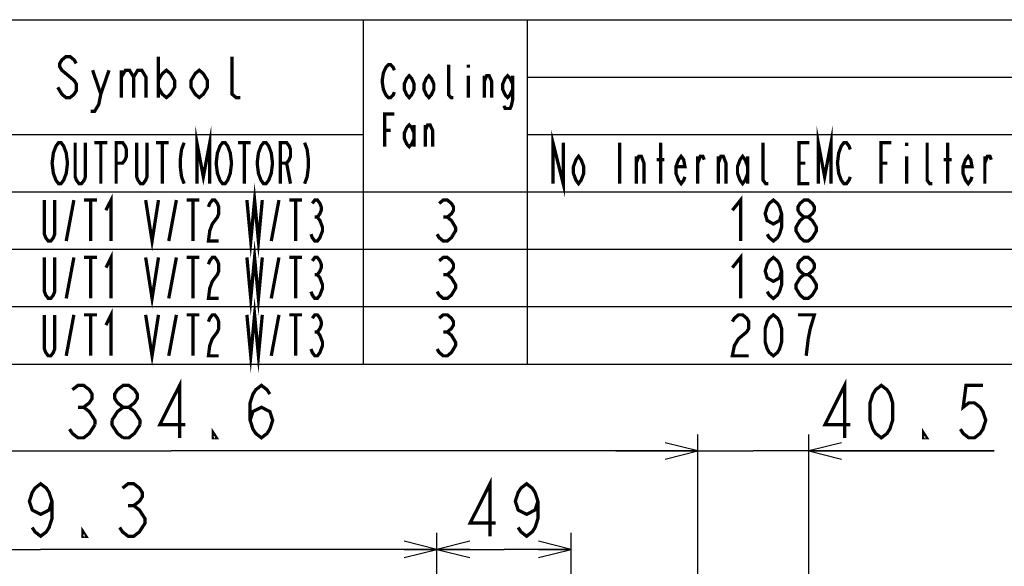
# Model space of a CAD drawing. Extents: x 33 to 410, y 33 to 287.
# Tile 89 of 90: x 289 to 349, y 254 to 287. Entities that reach past the tile are written whole.
import ezdxf

# ---------------------------------------------------------------- set-up
doc = ezdxf.new("R2010")
doc.units = 0
doc.header["$LTSCALE"] = 23.1
doc.layers.get('0').update_dxf_attribs({"linetype": 'CONTINUOUS'})
doc.layers.add('ALL_DIM', color=7, linetype='CONTINUOUS')
doc.layers.add('ALL_NOTE', color=7, linetype='CONTINUOUS')
doc.dimstyles.get("Standard").update_dxf_attribs({"dimtxt": 2.5, "dimasz": 2.5, "dimexe": 1.25, "dimexo": 0.625, "dimtad": 1, "dimcen": 2.5, "dimazin": 3, "dimtfac": 1, "dimtmove": 0, "dimatfit": 3})

# ---------------------------------------------------------------- blocks, each defined once
blk = doc.blocks.new('_OPEN')
at = {"color": 0, "linetype": 'BYBLOCK'}
for p, q in [((0, 0), (-1, 0.25)), ((-1, -0.25), (0, 0)), ((-1, 0), (0, 0))]:
    blk.add_line(p, q, dxfattribs=at)
blk = doc.blocks.new('*D37')
at = {"layer": 'ALL_DIM', "color": 2, "linetype": 'CONTINUOUS'}
for p, q in [((314.489, 200.627), (314.489, 255.698)), ((322.672, 250.29), (322.672, 255.698)), ((314.489, 254.698), (318.581, 254.698)), ((322.672, 254.698), (318.581, 254.698)), ((322.672, 200.627), (322.672, 240.247))]:
    blk.add_line(p, q, dxfattribs=at)
at = {"layer": 'ALL_DIM', "color": 2, "linetype": 'CONTINUOUS', "xscale": 2, "yscale": 2, "zscale": 2, "rotation": 180}
blk.add_blockref('_OPEN', (314.489, 254.698), dxfattribs=at)
at = {"layer": 'ALL_DIM', "color": 2, "linetype": 'CONTINUOUS', "xscale": 2, "yscale": 2, "zscale": 2}
blk.add_blockref('_OPEN', (322.672, 254.698), dxfattribs=at)
blk = doc.blocks.new('*D38')
at = {"layer": 'ALL_DIM', "color": 2, "linetype": 'CONTINUOUS'}
for p, q in [((330.396, 250.02), (330.396, 261.698)), ((337.16, 249.966), (337.16, 261.698)), ((330.396, 260.698), (325.396, 260.698)), ((325.396, 260.698), (333.778, 260.698)), ((348.463, 260.698), (333.778, 260.698)), ((337.16, 260.698), (348.463, 260.698)), ((330.396, 200.627), (330.396, 240.409)), ((337.16, 200.627), (337.16, 240.193))]:
    blk.add_line(p, q, dxfattribs=at)
at = {"layer": 'ALL_DIM', "color": 2, "linetype": 'CONTINUOUS', "xscale": 2, "yscale": 2, "zscale": 2}
blk.add_blockref('_OPEN', (330.396, 260.698), dxfattribs=at)
at = {"layer": 'ALL_DIM', "color": 2, "linetype": 'CONTINUOUS', "xscale": 2, "yscale": 2, "zscale": 2, "rotation": 180}
blk.add_blockref('_OPEN', (337.16, 260.698), dxfattribs=at)
blk = doc.blocks.new('*D39')
at = {"layer": 'ALL_DIM', "color": 2, "linetype": 'CONTINUOUS'}
for p, q in [((266.176, 174.83), (266.176, 261.698)), ((330.396, 251), (330.396, 261.698)), ((266.176, 260.698), (298.286, 260.698)), ((330.396, 260.698), (298.286, 260.698))]:
    blk.add_line(p, q, dxfattribs=at)
at = {"layer": 'ALL_DIM', "color": 2, "linetype": 'CONTINUOUS', "xscale": 2, "yscale": 2, "zscale": 2, "rotation": 180}
blk.add_blockref('_OPEN', (266.176, 260.698), dxfattribs=at)
at = {"layer": 'ALL_DIM', "color": 2, "linetype": 'CONTINUOUS', "xscale": 2, "yscale": 2, "zscale": 2}
blk.add_blockref('_OPEN', (330.396, 260.698), dxfattribs=at)
blk = doc.blocks.new('*D40')
at = {"layer": 'ALL_DIM', "color": 2, "linetype": 'CONTINUOUS'}
for p, q in [((266.176, 174.83), (266.176, 255.698)), ((314.489, 200.627), (314.489, 255.698)), ((266.176, 254.698), (290.333, 254.698)), ((314.489, 254.698), (290.333, 254.698))]:
    blk.add_line(p, q, dxfattribs=at)
at = {"layer": 'ALL_DIM', "color": 2, "linetype": 'CONTINUOUS', "xscale": 2, "yscale": 2, "zscale": 2, "rotation": 180}
blk.add_blockref('_OPEN', (266.176, 254.698), dxfattribs=at)
at = {"layer": 'ALL_DIM', "color": 2, "linetype": 'CONTINUOUS', "xscale": 2, "yscale": 2, "zscale": 2}
blk.add_blockref('_OPEN', (314.489, 254.698), dxfattribs=at)

msp = doc.modelspace()

# ---------------------------------------------------------------- linework, layer by layer
at = {"color": 2, "linetype": 'CONTINUOUS'}
for p, q in [((170, 287), (410, 287)), ((310, 287), (310, 266)), ((320, 287), (320, 266)), ((320, 283.5), (410, 283.5)), ((222, 280), (310, 280)), ((320, 280), (410, 280)), ((170, 276.5), (410, 276.5)), ((170, 273), (410, 273)), ((170, 269.5), (410, 269.5)), ((170, 266), (410, 266))]:
    msp.add_line(p, q, dxfattribs=at)
at = {"color": 2, "linetype": 'CONTINUOUS', "const_width": 0.2}
for points in [[(302.906, 272.5), (303.141, 270), (303.375, 272.5), (303.609, 270), (303.844, 272.5)], [(291.188, 272.5), (291.188, 270.417), (291.109, 270.208), (290.953, 270), (290.797, 270), (290.641, 270.208), (290.563, 270.417), (290.563, 272.5)], [(291.891, 270), (292.359, 272.5)], [(292.984, 272.5), (293.766, 272.5)], [(293.375, 272.5), (293.375, 270)], [(294.312, 271.875), (294.625, 272.5), (294.625, 270)], [(296.734, 272.5), (297.125, 270), (297.516, 272.5)], [(298.141, 270), (298.609, 272.5)], [(299.234, 272.5), (300.016, 272.5)], [(299.625, 272.5), (299.625, 270)], [(300.562, 272.083), (300.641, 272.292), (300.797, 272.5), (300.953, 272.5), (301.109, 272.292), (301.188, 272.083), (301.188, 271.667), (301.109, 271.458), (300.953, 271.25), (300.797, 271.042), (300.641, 270.625), (300.562, 270), (301.188, 270)], [(304.391, 270), (304.859, 272.5)], [(305.484, 272.5), (306.266, 272.5)], [(305.875, 272.5), (305.875, 270)], [(306.891, 272.292), (307.047, 272.5), (307.203, 272.5), (307.359, 272.292), (307.437, 272.083), (307.437, 271.875), (307.359, 271.667), (307.203, 271.458), (307.359, 271.25), (307.437, 271.042), (307.516, 270.833), (307.516, 270.625), (307.437, 270.417), (307.359, 270.208), (307.203, 270), (307.047, 270), (306.891, 270.208), (306.813, 270.417)], [(314.625, 272.292), (314.875, 272.5), (315.125, 272.5), (315.375, 272.292), (315.5, 272.083), (315.5, 271.875), (315.375, 271.667), (315.125, 271.458), (315.375, 271.25), (315.5, 271.042), (315.625, 270.833), (315.625, 270.625), (315.5, 270.417), (315.375, 270.208), (315.125, 270), (314.875, 270), (314.625, 270.208), (314.5, 270.417)], [(332.5, 271.875), (333, 272.5), (333, 270)], [(335.5, 271.667), (335.375, 271.25), (335, 271.042), (334.625, 271.25), (334.5, 271.667), (334.625, 272.083), (334.75, 272.292), (335, 272.5), (335.25, 272.292), (335.375, 272.083), (335.5, 271.667), (335.5, 270.833), (335.375, 270.417), (335.25, 270.208), (335, 270), (334.75, 270.208), (334.625, 270.417)], [(336.875, 271.458), (336.625, 271.667), (336.5, 271.875), (336.5, 272.083), (336.625, 272.292), (336.875, 272.5), (337.125, 272.5), (337.375, 272.292), (337.5, 272.083), (337.5, 271.875), (337.375, 271.667), (337.125, 271.458)], [(307.047, 271.458), (307.203, 271.458)], [(314.875, 271.458), (315.125, 271.458)], [(336.875, 270), (336.625, 270.208), (336.5, 270.417), (336.375, 270.625), (336.375, 270.833), (336.5, 271.042), (336.625, 271.25), (336.875, 271.458), (337.125, 271.458), (337.375, 271.25), (337.5, 271.042), (337.625, 270.833), (337.625, 270.625), (337.5, 270.417), (337.375, 270.208), (337.125, 270), (336.875, 270)], [(302.906, 269), (303.141, 266.5), (303.375, 269), (303.609, 266.5), (303.844, 269)], [(291.188, 269), (291.188, 266.917), (291.109, 266.708), (290.953, 266.5), (290.797, 266.5), (290.641, 266.708), (290.563, 266.917), (290.563, 269)], [(291.891, 266.5), (292.359, 269)], [(292.984, 269), (293.766, 269)], [(293.375, 269), (293.375, 266.5)], [(294.312, 268.375), (294.625, 269), (294.625, 266.5)], [(296.734, 269), (297.125, 266.5), (297.516, 269)], [(298.141, 266.5), (298.609, 269)], [(299.234, 269), (300.016, 269)], [(299.625, 269), (299.625, 266.5)], [(300.562, 268.583), (300.641, 268.792), (300.797, 269), (300.953, 269), (301.109, 268.792), (301.188, 268.583), (301.188, 268.167), (301.109, 267.958), (300.953, 267.75), (300.797, 267.542), (300.641, 267.125), (300.562, 266.5), (301.188, 266.5)], [(304.391, 266.5), (304.859, 269)], [(305.484, 269), (306.266, 269)], [(305.875, 269), (305.875, 266.5)], [(306.891, 268.792), (307.047, 269), (307.203, 269), (307.359, 268.792), (307.437, 268.583), (307.437, 268.375), (307.359, 268.167), (307.203, 267.958), (307.359, 267.75), (307.437, 267.542), (307.516, 267.333), (307.516, 267.125), (307.437, 266.917), (307.359, 266.708), (307.203, 266.5), (307.047, 266.5), (306.891, 266.708), (306.813, 266.917)], [(314.625, 268.792), (314.875, 269), (315.125, 269), (315.375, 268.792), (315.5, 268.583), (315.5, 268.375), (315.375, 268.167), (315.125, 267.958), (315.375, 267.75), (315.5, 267.542), (315.625, 267.333), (315.625, 267.125), (315.5, 266.917), (315.375, 266.708), (315.125, 266.5), (314.875, 266.5), (314.625, 266.708), (314.5, 266.917)], [(332.5, 268.583), (332.625, 268.792), (332.875, 269), (333.125, 269), (333.375, 268.792), (333.5, 268.583), (333.5, 268.167), (333.375, 267.958), (333.125, 267.75), (332.875, 267.542), (332.625, 267.125), (332.5, 266.5), (333.5, 266.5)], [(335, 266.5), (334.75, 266.708), (334.625, 266.917), (334.5, 267.333), (334.5, 268.167), (334.625, 268.583), (334.75, 268.792), (335, 269), (335.25, 268.792), (335.375, 268.583), (335.5, 268.167), (335.5, 267.333), (335.375, 266.917), (335.25, 266.708), (335, 266.5)], [(337, 266.5), (337.125, 267.542), (337.25, 268.167), (337.375, 268.583), (337.5, 269), (336.5, 269)], [(307.047, 267.958), (307.203, 267.958)], [(314.875, 267.958), (315.125, 267.958)]]:
    msp.add_lwpolyline(points, dxfattribs=at)
at = {"layer": 'ALL_DIM', "color": 2, "linetype": 'CONTINUOUS', "const_width": 0.2}
for points in [[(292.266, 264.432), (292.61, 264.698), (292.954, 264.698), (293.298, 264.432), (293.47, 264.165), (293.47, 263.898), (293.298, 263.632), (292.954, 263.365), (293.298, 263.098), (293.47, 262.832), (293.642, 262.565), (293.642, 262.298)], [(295.362, 263.365), (295.018, 263.632), (294.846, 263.898), (294.846, 264.165), (295.018, 264.432), (295.362, 264.698), (295.706, 264.698), (296.05, 264.432), (296.222, 264.165), (296.222, 263.898), (296.05, 263.632), (295.706, 263.365)], [(298.802, 261.498), (298.802, 264.698), (297.598, 262.298), (299.146, 262.298)], [(303.102, 262.565), (303.274, 263.098), (303.79, 263.365), (304.306, 263.098), (304.478, 262.565), (304.306, 262.032), (304.134, 261.765), (303.79, 261.498), (303.446, 261.765), (303.274, 262.032), (303.102, 262.565), (303.102, 263.632), (303.274, 264.165), (303.446, 264.432), (303.79, 264.698), (304.134, 264.432), (304.306, 264.165)], [(339.347, 261.498), (339.347, 264.698), (338.143, 262.298), (339.691, 262.298)], [(341.583, 261.498), (341.239, 261.765), (341.067, 262.032), (340.895, 262.565), (340.895, 263.632), (341.067, 264.165), (341.239, 264.432), (341.583, 264.698), (341.927, 264.432), (342.099, 264.165), (342.271, 263.632), (342.271, 262.565), (342.099, 262.032), (341.927, 261.765), (341.583, 261.498)], [(347.775, 264.698), (346.743, 264.698), (346.571, 263.365), (346.915, 263.632), (347.259, 263.632), (347.603, 263.365), (347.775, 263.098), (347.947, 262.565), (347.775, 262.032), (347.603, 261.765), (347.259, 261.498), (346.915, 261.498), (346.571, 261.765), (346.399, 262.032)], [(292.61, 263.365), (292.954, 263.365)], [(294.674, 262.565), (295.018, 263.098), (295.362, 263.365), (295.706, 263.365), (296.05, 263.098), (296.222, 262.832), (296.394, 262.565), (296.394, 262.298)], [(293.642, 262.298), (293.298, 261.765), (292.954, 261.498), (292.61, 261.498), (292.266, 261.765), (292.094, 262.032)], [(295.362, 261.498), (295.018, 261.765), (294.846, 262.032), (294.674, 262.298), (294.674, 262.565)], [(296.394, 262.298), (296.05, 261.765), (295.706, 261.498), (295.362, 261.498)], [(301.038, 261.498), (300.866, 261.498), (300.866, 261.765), (301.038, 261.498)], [(344.335, 261.498), (344.163, 261.498), (344.163, 261.765), (344.335, 261.498)], [(291.021, 257.632), (290.849, 257.098), (290.333, 256.832), (289.817, 257.098), (289.645, 257.632), (289.817, 258.165), (289.989, 258.432), (290.333, 258.698), (290.677, 258.432), (290.849, 258.165), (291.021, 257.632), (291.021, 256.565), (290.849, 256.032), (290.677, 255.765), (290.333, 255.498), (289.989, 255.765), (289.817, 256.032)], [(295.321, 258.432), (295.665, 258.698), (296.009, 258.698), (296.353, 258.432), (296.525, 258.165), (296.525, 257.898), (296.353, 257.632), (296.009, 257.365), (296.353, 257.098), (296.525, 256.832), (296.697, 256.565), (296.697, 256.298), (296.525, 256.032), (296.353, 255.765), (296.009, 255.498), (295.665, 255.498), (295.321, 255.765), (295.149, 256.032)], [(317.721, 255.498), (317.721, 258.698), (316.517, 256.298), (318.065, 256.298)], [(320.645, 257.632), (320.473, 257.098), (319.957, 256.832), (319.441, 257.098), (319.269, 257.632), (319.441, 258.165), (319.613, 258.432), (319.957, 258.698), (320.301, 258.432), (320.473, 258.165), (320.645, 257.632), (320.645, 256.565), (320.473, 256.032), (320.301, 255.765), (319.957, 255.498), (319.613, 255.765), (319.441, 256.032)], [(295.665, 257.365), (296.009, 257.365)], [(293.085, 255.498), (292.913, 255.498), (292.913, 255.765), (293.085, 255.498)]]:
    msp.add_lwpolyline(points, dxfattribs=at)
at = {"layer": 'ALL_NOTE', "color": 2, "linetype": 'CONTINUOUS', "const_width": 0.2}
for points in [[(292.5, 284.333), (292.375, 284.542), (292.125, 284.75), (291.875, 284.75), (291.625, 284.542), (291.5, 284.333), (291.5, 284.125), (291.625, 283.917), (291.875, 283.708), (292.125, 283.5), (292.375, 283.292), (292.5, 283.083), (292.5, 282.667), (292.375, 282.458), (292.125, 282.25), (291.875, 282.25), (291.625, 282.458), (291.5, 282.667), (291.375, 282.875)], [(297.5, 284.75), (297.5, 282.25)], [(302.5, 282.25), (302.25, 282.25), (302, 282.458), (302, 284.75)], [(293.5, 283.917), (294, 282.458), (293.875, 281.833), (293.625, 281.417), (293.375, 281.417)], [(294, 282.458), (294.5, 283.917)], [(295.25, 283.917), (295.25, 282.25)], [(295.25, 283.5), (295.5, 283.917), (295.75, 283.917), (296, 283.5), (296, 282.25)], [(296, 283.5), (296.25, 283.917), (296.5, 283.917), (296.75, 283.5), (296.75, 282.25)], [(297.5, 283.292), (297.75, 283.708), (298, 283.917), (298.25, 283.708), (298.5, 283.292), (298.5, 282.875), (298.25, 282.458), (298, 282.25), (297.75, 282.458), (297.5, 282.875)], [(300.5, 282.875), (300.25, 282.458), (300, 282.25), (299.75, 282.458), (299.5, 282.875), (299.5, 283.292), (299.75, 283.708), (300, 283.917), (300.25, 283.708), (300.5, 283.292), (300.5, 282.875)], [(311.9, 282.583), (311.825, 282.417), (311.675, 282.25), (311.525, 282.25), (311.375, 282.417), (311.3, 282.583), (311.225, 282.75), (311.15, 283.25), (311.225, 283.75), (311.3, 283.917), (311.375, 284.083), (311.525, 284.25), (311.675, 284.25), (311.825, 284.083), (311.9, 283.917)], [(315.5, 282.25), (315.35, 282.25), (315.2, 282.417), (315.2, 284.25)], [(316.4, 284.25), (316.4, 284.083)], [(313.1, 282.75), (312.95, 282.417), (312.8, 282.25), (312.65, 282.417), (312.5, 282.75), (312.5, 283.083), (312.65, 283.417), (312.8, 283.583), (312.95, 283.417), (313.1, 283.083), (313.1, 282.75)], [(314.3, 282.75), (314.15, 282.417), (314, 282.25), (313.85, 282.417), (313.7, 282.75), (313.7, 283.083), (313.85, 283.417), (314, 283.583), (314.15, 283.417), (314.3, 283.083), (314.3, 282.75)], [(316.4, 283.583), (316.4, 282.25)], [(317.375, 282.25), (317.375, 283.583)], [(317.375, 283.25), (317.525, 283.583), (317.675, 283.583), (317.825, 283.25), (317.825, 282.25)], [(319.1, 282.75), (318.95, 282.417), (318.8, 282.25), (318.65, 282.417), (318.5, 282.75), (318.5, 283.083), (318.65, 283.417), (318.8, 283.583), (318.95, 283.417), (319.1, 283.083)], [(319.1, 283.583), (319.1, 282.083), (319.025, 281.75), (318.95, 281.583), (318.65, 281.583), (318.575, 281.75)], [(311.3, 279.25), (311.3, 281.25), (311.9, 281.25)], [(299.859, 277), (299.859, 279.5), (300.25, 277.417), (300.641, 279.5), (300.641, 277)], [(311.3, 280.25), (311.675, 280.25)], [(313.1, 279.75), (312.95, 279.417), (312.8, 279.25), (312.65, 279.417), (312.5, 279.75), (312.5, 280.083), (312.65, 280.417), (312.8, 280.583), (312.95, 280.417), (313.1, 280.083)], [(313.1, 280.583), (313.1, 279.25)], [(313.775, 279.25), (313.775, 280.583)], [(313.775, 280.25), (313.925, 280.583), (314.075, 280.583), (314.225, 280.25), (314.225, 279.25)], [(321.562, 277), (321.562, 279.5), (322.188, 277), (322.188, 279.5)], [(337.734, 277), (337.734, 279.5), (338.125, 277.417), (338.516, 279.5), (338.516, 277)], [(291.813, 277.417), (291.734, 277.208), (291.578, 277), (291.422, 277), (291.266, 277.208), (291.188, 277.417), (291.109, 277.625), (291.031, 278.25), (291.109, 278.875), (291.188, 279.083), (291.266, 279.292), (291.422, 279.5), (291.578, 279.5), (291.734, 279.292), (291.813, 279.083), (291.891, 278.875), (291.969, 278.25), (291.891, 277.625), (291.813, 277.417)], [(293.063, 279.5), (293.063, 277.417), (292.984, 277.208), (292.828, 277), (292.672, 277), (292.516, 277.208), (292.438, 277.417), (292.438, 279.5)], [(293.609, 279.5), (294.391, 279.5)], [(294, 279.5), (294, 277)], [(294.937, 277), (294.937, 279.5), (295.328, 279.5), (295.484, 279.292), (295.562, 279.083), (295.562, 278.667), (295.484, 278.458), (295.328, 278.25), (294.937, 278.25)], [(296.812, 279.5), (296.812, 277.417), (296.734, 277.208), (296.578, 277), (296.422, 277), (296.266, 277.208), (296.187, 277.417), (296.187, 279.5)], [(297.359, 279.5), (298.141, 279.5)], [(297.75, 279.5), (297.75, 277)], [(299.078, 279.5), (298.922, 279.083), (298.844, 278.458), (298.844, 278.042), (298.922, 277.417), (299.078, 277)], [(301.813, 277.417), (301.734, 277.208), (301.578, 277), (301.422, 277), (301.266, 277.208), (301.188, 277.417), (301.109, 277.625), (301.031, 278.25), (301.109, 278.875), (301.188, 279.083), (301.266, 279.292), (301.422, 279.5), (301.578, 279.5), (301.734, 279.292), (301.813, 279.083), (301.891, 278.875), (301.969, 278.25), (301.891, 277.625), (301.813, 277.417)], [(302.359, 279.5), (303.141, 279.5)], [(302.75, 279.5), (302.75, 277)], [(304.313, 277.417), (304.234, 277.208), (304.078, 277), (303.922, 277), (303.766, 277.208), (303.688, 277.417), (303.609, 277.625), (303.531, 278.25), (303.609, 278.875), (303.688, 279.083), (303.766, 279.292), (303.922, 279.5), (304.078, 279.5), (304.234, 279.292), (304.313, 279.083), (304.391, 278.875), (304.469, 278.25), (304.391, 277.625), (304.313, 277.417)], [(304.938, 277), (304.938, 279.5), (305.328, 279.5), (305.484, 279.292), (305.563, 279.083), (305.563, 278.667), (305.484, 278.458), (305.328, 278.25), (304.938, 278.25)], [(306.422, 279.5), (306.578, 279.083), (306.656, 278.458), (306.656, 278.042), (306.578, 277.417), (306.422, 277)], [(325.625, 279.5), (325.625, 277)], [(328.125, 277), (328.125, 279.5)], [(334.688, 277), (334.531, 277), (334.375, 277.208), (334.375, 279.5)], [(337.188, 277), (336.563, 277), (336.563, 279.5), (337.188, 279.5)], [(339.688, 277.417), (339.609, 277.208), (339.453, 277), (339.297, 277), (339.141, 277.208), (339.063, 277.417), (338.984, 277.625), (338.906, 278.25), (338.984, 278.875), (339.063, 279.083), (339.141, 279.292), (339.297, 279.5), (339.453, 279.5), (339.609, 279.292), (339.688, 279.083)], [(341.562, 277), (341.562, 279.5), (342.187, 279.5)], [(343.125, 279.5), (343.125, 279.292)], [(344.687, 277), (344.531, 277), (344.375, 277.208), (344.375, 279.5)], [(345.625, 277), (345.625, 279.5)], [(323.438, 277.625), (323.281, 277.208), (323.125, 277), (322.969, 277.208), (322.813, 277.625), (322.813, 278.042), (322.969, 278.458), (323.125, 278.667), (323.281, 278.458), (323.438, 278.042), (323.438, 277.625)], [(326.641, 277), (326.641, 278.667)], [(326.641, 278.25), (326.797, 278.667), (326.953, 278.667), (327.109, 278.25), (327.109, 277)], [(327.891, 278.458), (328.359, 278.458)], [(329.609, 277.417), (329.531, 277.208), (329.375, 277), (329.219, 277.208), (329.062, 277.625), (329.062, 278.042), (329.219, 278.458), (329.375, 278.667), (329.531, 278.458), (329.609, 278.042), (329.062, 278.042)], [(330.391, 277), (330.391, 278.667)], [(330.391, 278.25), (330.547, 278.667), (330.703, 278.667), (330.781, 278.458)], [(331.641, 277), (331.641, 278.667)], [(331.641, 278.25), (331.797, 278.667), (331.953, 278.667), (332.109, 278.25), (332.109, 277)], [(333.437, 277.625), (333.281, 277.208), (333.125, 277), (332.969, 277.208), (332.812, 277.625), (332.812, 278.042), (332.969, 278.458), (333.125, 278.667), (333.281, 278.458), (333.437, 278.042)], [(333.437, 278.667), (333.437, 277)], [(343.125, 278.667), (343.125, 277)], [(345.391, 278.458), (345.859, 278.458)], [(347.109, 277.417), (347.031, 277.208), (346.875, 277), (346.719, 277.208), (346.562, 277.625), (346.562, 278.042), (346.719, 278.458), (346.875, 278.667), (347.031, 278.458), (347.109, 278.042), (346.562, 278.042)], [(347.891, 277), (347.891, 278.667)], [(347.891, 278.25), (348.047, 278.667), (348.203, 278.667), (348.281, 278.458)], [(305.328, 278.25), (305.563, 277)], [(336.563, 278.25), (336.953, 278.25)], [(341.562, 278.25), (341.953, 278.25)], [(302.906, 276), (303.141, 273.5), (303.375, 276), (303.609, 273.5), (303.844, 276)], [(294.312, 275.375), (294.625, 276), (294.625, 273.5)], [(332.5, 275.375), (333, 276), (333, 273.5)], [(335.5, 275.167), (335.375, 274.75), (335, 274.542), (334.625, 274.75), (334.5, 275.167), (334.625, 275.583), (334.75, 275.792), (335, 276), (335.25, 275.792), (335.375, 275.583), (335.5, 275.167), (335.5, 274.333), (335.375, 273.917), (335.25, 273.708), (335, 273.5), (334.75, 273.708), (334.625, 273.917)], [(291.188, 276), (291.188, 273.917), (291.109, 273.708), (290.953, 273.5), (290.797, 273.5), (290.641, 273.708), (290.563, 273.917), (290.563, 276)], [(291.891, 273.5), (292.359, 276)], [(292.984, 276), (293.766, 276)], [(293.375, 276), (293.375, 273.5)], [(296.734, 276), (297.125, 273.5), (297.516, 276)], [(298.141, 273.5), (298.609, 276)], [(299.234, 276), (300.016, 276)], [(299.625, 276), (299.625, 273.5)], [(300.562, 275.583), (300.641, 275.792), (300.797, 276), (300.953, 276), (301.109, 275.792), (301.188, 275.583), (301.188, 275.167), (301.109, 274.958), (300.953, 274.75), (300.797, 274.542), (300.641, 274.125), (300.562, 273.5), (301.188, 273.5)], [(304.391, 273.5), (304.859, 276)], [(305.484, 276), (306.266, 276)], [(305.875, 276), (305.875, 273.5)], [(306.891, 275.792), (307.047, 276), (307.203, 276), (307.359, 275.792), (307.437, 275.583), (307.437, 275.375), (307.359, 275.167), (307.203, 274.958), (307.359, 274.75), (307.437, 274.542), (307.516, 274.333), (307.516, 274.125), (307.437, 273.917), (307.359, 273.708), (307.203, 273.5), (307.047, 273.5), (306.891, 273.708), (306.813, 273.917)], [(314.625, 275.792), (314.875, 276), (315.125, 276), (315.375, 275.792), (315.5, 275.583), (315.5, 275.375), (315.375, 275.167), (315.125, 274.958), (315.375, 274.75), (315.5, 274.542), (315.625, 274.333), (315.625, 274.125), (315.5, 273.917), (315.375, 273.708), (315.125, 273.5), (314.875, 273.5), (314.625, 273.708), (314.5, 273.917)], [(336.875, 274.958), (336.625, 275.167), (336.5, 275.375), (336.5, 275.583), (336.625, 275.792), (336.875, 276), (337.125, 276), (337.375, 275.792), (337.5, 275.583), (337.5, 275.375), (337.375, 275.167), (337.125, 274.958)], [(307.047, 274.958), (307.203, 274.958)], [(314.875, 274.958), (315.125, 274.958)], [(336.875, 273.5), (336.625, 273.708), (336.5, 273.917), (336.375, 274.125), (336.375, 274.333), (336.5, 274.542), (336.625, 274.75), (336.875, 274.958), (337.125, 274.958), (337.375, 274.75), (337.5, 274.542), (337.625, 274.333), (337.625, 274.125), (337.5, 273.917), (337.375, 273.708), (337.125, 273.5), (336.875, 273.5)]]:
    msp.add_lwpolyline(points, dxfattribs=at)

# ---------------------------------------------------------------- dimensions: what is measured, and where the dimension line sits
at = {"layer": 'ALL_DIM', "color": 2, "linetype": 'CONTINUOUS'}
for base, p1, p2, picture, middle in [((330.396, 260.698), (266.176, 173.83), (330.396, 250), '*D39', (291.406, 260.698)), ((337.16, 260.698), (330.396, 199.627), (337.16, 199.627), '*D38', (337.455, 260.698)), ((314.489, 254.698), (266.176, 173.83), (314.489, 199.627), '*D40', (283.453, 254.698)), ((322.672, 254.698), (314.489, 199.627), (322.672, 199.627), '*D37', (315.829, 254.698))]:
    dim = msp.add_linear_dim(base=base, p1=p1, p2=p2, dimstyle='Standard', dxfattribs=at)
    dim.commit()
    dim.dimension.update_dxf_attribs({"geometry": picture, "text_midpoint": middle, "dimtype": 128})

doc.saveas('drawing.dxf')
